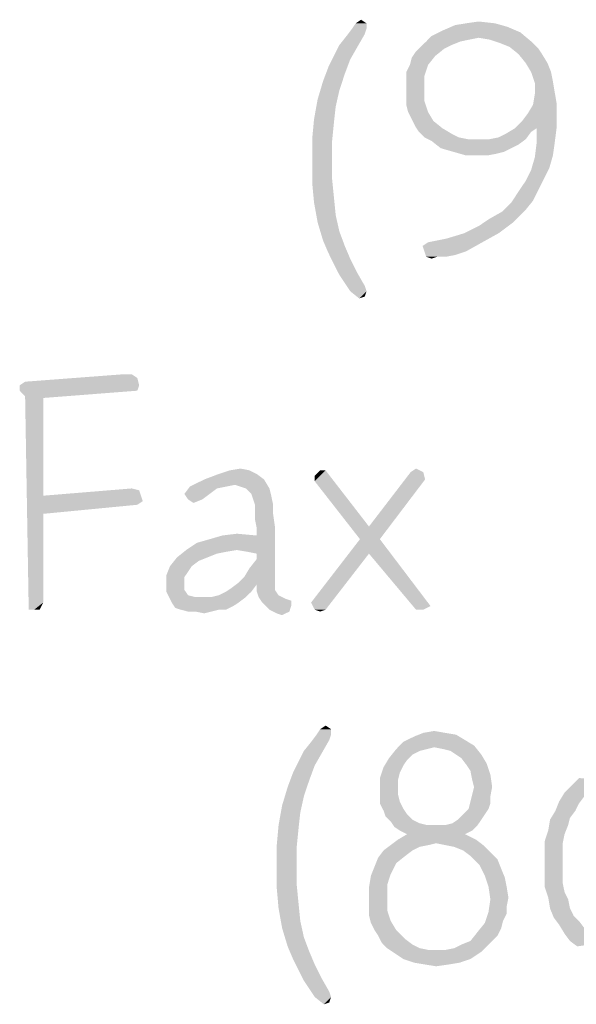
# Model space of a CAD drawing. Header units: inches. Extents: x -1.2 to 81.2, y -1.2 to 52.9.
# Tile 16 of 39: x 74.7 to 75.5, y 1.2 to 2.6. Entities that reach past the tile are written whole.
import ezdxf

# ---------------------------------------------------------------- set-up
doc = ezdxf.new("R2010")
doc.units = ezdxf.units.IN
doc.header["$LTSCALE"] = 4.4
doc.header["$MEASUREMENT"] = 0
doc.layers.get('0').update_dxf_attribs({"linetype": 'CONTINUOUS'})

msp = doc.modelspace()

# ---------------------------------------------------------------- linework, layer by layer
at = {"color": 2, "linetype": 'CONTINUOUS'}
for points in [[(75.2053, 2.6294), (75.2026, 2.6213), (75.1754, 2.6186)], [(75.2053, 2.6294), (75.1754, 2.6186), (75.1836, 2.6294)], [(75.2053, 2.6376), (75.1836, 2.6294), (75.189, 2.6376)], [(75.1836, 2.6294), (75.2053, 2.6376), (75.2053, 2.6294)], [(75.189, 2.6376), (75.1971, 2.643), (75.2053, 2.6376)], [(75.417, 2.6322), (75.3193, 2.6267), (75.3383, 2.6349)], [(75.3193, 2.6267), (75.417, 2.6322), (75.4361, 2.624)], [(75.398, 2.6376), (75.3383, 2.6349), (75.3546, 2.6376)], [(75.3383, 2.6349), (75.398, 2.6376), (75.417, 2.6322)], [(75.3546, 2.6376), (75.3736, 2.6403), (75.398, 2.6376)], [(75.1646, 2.605), (75.1754, 2.6186), (75.2026, 2.6213)], [(75.1646, 2.605), (75.2026, 2.6213), (75.1917, 2.6023)], [(75.3736, 2.6159), (75.2949, 2.6104), (75.303, 2.6186)], [(75.3736, 2.6159), (75.36, 2.6132), (75.2949, 2.6104)], [(75.4361, 2.624), (75.303, 2.6186), (75.3193, 2.6267)], [(75.3736, 2.6159), (75.303, 2.6186), (75.4361, 2.624)], [(75.3899, 2.6132), (75.3736, 2.6159), (75.4361, 2.624)], [(75.3899, 2.6132), (75.4361, 2.624), (75.4523, 2.6104)], [(75.1917, 2.6023), (75.1564, 2.5887), (75.1646, 2.605)], [(75.1564, 2.5887), (75.1917, 2.6023), (75.1808, 2.5833)], [(75.322, 2.5996), (75.2786, 2.5942), (75.2867, 2.6023)], [(75.2786, 2.5942), (75.322, 2.5996), (75.3085, 2.5887)], [(75.3465, 2.6104), (75.3329, 2.605), (75.2867, 2.6023)], [(75.3465, 2.6104), (75.2867, 2.6023), (75.2949, 2.6104)], [(75.2867, 2.6023), (75.3329, 2.605), (75.322, 2.5996)], [(75.2949, 2.6104), (75.36, 2.6132), (75.3465, 2.6104)], [(75.4523, 2.6104), (75.4062, 2.6077), (75.3899, 2.6132)], [(75.4198, 2.6023), (75.4062, 2.6077), (75.4523, 2.6104)], [(75.4198, 2.6023), (75.4523, 2.6104), (75.4632, 2.5996)], [(75.4632, 2.5996), (75.4333, 2.5914), (75.4198, 2.6023)], [(75.4333, 2.5914), (75.4632, 2.5996), (75.4686, 2.5914)], [(75.1808, 2.5833), (75.1483, 2.5724), (75.1564, 2.5887)], [(75.2704, 2.5751), (75.2732, 2.586), (75.3085, 2.5887)], [(75.2704, 2.5751), (75.3085, 2.5887), (75.2976, 2.5751)], [(75.3085, 2.5887), (75.2732, 2.586), (75.2786, 2.5942)], [(75.4686, 2.5914), (75.4442, 2.5779), (75.4333, 2.5914)], [(75.4442, 2.5779), (75.4686, 2.5914), (75.4768, 2.5779)], [(75.1727, 2.5616), (75.1401, 2.5507), (75.1483, 2.5724)], [(75.1483, 2.5724), (75.1808, 2.5833), (75.1727, 2.5616)], [(75.2976, 2.5751), (75.265, 2.5643), (75.2704, 2.5751)], [(75.265, 2.5643), (75.2976, 2.5751), (75.2922, 2.5589)], [(75.4768, 2.5779), (75.4523, 2.5643), (75.4442, 2.5779)], [(75.4523, 2.5643), (75.4768, 2.5779), (75.4822, 2.5643)], [(75.1401, 2.5507), (75.1727, 2.5616), (75.1646, 2.5371)], [(75.2922, 2.5589), (75.265, 2.5507), (75.265, 2.5643)], [(75.265, 2.5399), (75.265, 2.5507), (75.2922, 2.5589)], [(75.265, 2.5399), (75.2922, 2.5589), (75.2922, 2.5399)], [(75.4822, 2.5643), (75.4578, 2.548), (75.4523, 2.5643)], [(75.4822, 2.5643), (75.4849, 2.5507), (75.4578, 2.548)], [(75.1646, 2.5371), (75.132, 2.5236), (75.1401, 2.5507)], [(75.4578, 2.548), (75.4849, 2.5507), (75.4876, 2.5344)], [(75.4876, 2.5344), (75.4578, 2.5317), (75.4578, 2.548)], [(75.132, 2.5236), (75.1646, 2.5371), (75.1591, 2.5127)], [(75.2922, 2.5399), (75.265, 2.5263), (75.265, 2.5399)], [(75.265, 2.5263), (75.2922, 2.5399), (75.2922, 2.5208)], [(75.2922, 2.5208), (75.265, 2.5154), (75.265, 2.5263)], [(75.4904, 2.5181), (75.4551, 2.5154), (75.4578, 2.5317)], [(75.4578, 2.5317), (75.4876, 2.5344), (75.4904, 2.5181)], [(75.1591, 2.5127), (75.1266, 2.4937), (75.132, 2.5236)], [(75.1266, 2.4937), (75.1591, 2.5127), (75.1564, 2.4883)], [(75.2677, 2.5046), (75.265, 2.5154), (75.2922, 2.5208)], [(75.2677, 2.5046), (75.2922, 2.5208), (75.2976, 2.5046)], [(75.4469, 2.5018), (75.4551, 2.5154), (75.4904, 2.5181)], [(75.4469, 2.5018), (75.4904, 2.5181), (75.4904, 2.5018)], [(75.2976, 2.5046), (75.2732, 2.4937), (75.2677, 2.5046)], [(75.2732, 2.4937), (75.2976, 2.5046), (75.3057, 2.491)], [(75.4279, 2.4801), (75.4388, 2.491), (75.4904, 2.5018)], [(75.4605, 2.4801), (75.4279, 2.4801), (75.4904, 2.5018)], [(75.4904, 2.5018), (75.4388, 2.491), (75.4469, 2.5018)], [(75.4605, 2.4801), (75.4904, 2.5018), (75.4904, 2.4801)], [(75.1564, 2.4883), (75.1238, 2.4638), (75.1266, 2.4937)], [(75.1238, 2.4638), (75.1564, 2.4883), (75.1537, 2.4611)], [(75.3057, 2.491), (75.2786, 2.4828), (75.2732, 2.4937)], [(75.2786, 2.4828), (75.3057, 2.491), (75.3193, 2.4801)], [(75.3193, 2.4801), (75.284, 2.4747), (75.2786, 2.4828)], [(75.284, 2.4747), (75.3193, 2.4801), (75.3329, 2.472)], [(75.3329, 2.472), (75.2922, 2.4665), (75.284, 2.4747)], [(75.2922, 2.4665), (75.3329, 2.472), (75.3437, 2.4665)], [(75.3437, 2.4665), (75.303, 2.4611), (75.2922, 2.4665)], [(75.3437, 2.4665), (75.3573, 2.4638), (75.303, 2.4611)], [(75.3899, 2.4638), (75.4035, 2.4665), (75.4523, 2.4747)], [(75.3899, 2.4638), (75.4523, 2.4747), (75.4442, 2.4638)], [(75.4035, 2.4665), (75.4143, 2.472), (75.4523, 2.4747)], [(75.4605, 2.4801), (75.4523, 2.4747), (75.4143, 2.472)], [(75.4605, 2.4801), (75.4143, 2.472), (75.4279, 2.4801)], [(75.4904, 2.4801), (75.4605, 2.4584), (75.4605, 2.4801)], [(75.4605, 2.4584), (75.4904, 2.4801), (75.4876, 2.4584)], [(75.1537, 2.4611), (75.1238, 2.4313), (75.1238, 2.4638)], [(75.1238, 2.4313), (75.1537, 2.4611), (75.1537, 2.4313)], [(75.3899, 2.4638), (75.4442, 2.4638), (75.303, 2.4611)], [(75.3736, 2.4638), (75.3899, 2.4638), (75.303, 2.4611)], [(75.3573, 2.4638), (75.3736, 2.4638), (75.303, 2.4611)], [(75.303, 2.4611), (75.4442, 2.4638), (75.4333, 2.4557)], [(75.4333, 2.4557), (75.3166, 2.4503), (75.303, 2.4611)], [(75.3166, 2.4503), (75.4333, 2.4557), (75.4225, 2.4503)], [(75.4876, 2.4584), (75.4849, 2.4394), (75.4578, 2.4367)], [(75.4876, 2.4584), (75.4578, 2.4367), (75.4605, 2.4584)], [(75.4225, 2.4503), (75.3356, 2.4448), (75.3166, 2.4503)], [(75.3356, 2.4448), (75.4225, 2.4503), (75.4116, 2.4448)], [(75.4116, 2.4448), (75.3546, 2.4394), (75.3356, 2.4448)], [(75.4116, 2.4448), (75.4008, 2.4421), (75.3546, 2.4394)], [(75.3736, 2.4394), (75.3546, 2.4394), (75.4008, 2.4421)], [(75.3736, 2.4394), (75.4008, 2.4421), (75.3872, 2.4394)], [(75.4578, 2.4367), (75.4849, 2.4394), (75.4795, 2.4204)], [(75.1537, 2.4313), (75.1537, 2.4041), (75.1238, 2.3987)], [(75.1537, 2.4313), (75.1238, 2.3987), (75.1238, 2.4313)], [(75.4795, 2.4204), (75.4523, 2.4177), (75.4578, 2.4367)], [(75.4713, 2.4041), (75.4442, 2.4014), (75.4523, 2.4177)], [(75.4523, 2.4177), (75.4795, 2.4204), (75.4713, 2.4041)], [(75.1238, 2.3987), (75.1537, 2.4041), (75.1564, 2.377)], [(75.1564, 2.377), (75.1266, 2.3688), (75.1238, 2.3987)], [(75.4632, 2.3878), (75.4333, 2.3851), (75.4442, 2.4014)], [(75.4442, 2.4014), (75.4713, 2.4041), (75.4632, 2.3878)], [(75.4551, 2.3715), (75.4225, 2.3688), (75.4333, 2.3851)], [(75.4333, 2.3851), (75.4632, 2.3878), (75.4551, 2.3715)], [(75.1266, 2.3688), (75.1564, 2.377), (75.1591, 2.3498)], [(75.1591, 2.3498), (75.132, 2.3389), (75.1266, 2.3688)], [(75.4442, 2.358), (75.4089, 2.3552), (75.4225, 2.3688)], [(75.4225, 2.3688), (75.4551, 2.3715), (75.4442, 2.358)], [(75.132, 2.3389), (75.1591, 2.3498), (75.1646, 2.3254)], [(75.3899, 2.3444), (75.4089, 2.3552), (75.4442, 2.358)], [(75.3899, 2.3444), (75.4442, 2.358), (75.4252, 2.3389)], [(75.1646, 2.3254), (75.1401, 2.3118), (75.132, 2.3389)], [(75.3519, 2.3227), (75.3736, 2.3335), (75.4252, 2.3389)], [(75.3519, 2.3227), (75.4252, 2.3389), (75.4035, 2.3227)], [(75.4252, 2.3389), (75.3736, 2.3335), (75.3899, 2.3444)], [(75.1401, 2.3118), (75.1646, 2.3254), (75.1727, 2.3037)], [(75.2976, 2.3091), (75.3247, 2.3145), (75.4035, 2.3227)], [(75.2976, 2.3091), (75.4035, 2.3227), (75.379, 2.3091)], [(75.4035, 2.3227), (75.3247, 2.3145), (75.3519, 2.3227)], [(75.1727, 2.3037), (75.1483, 2.2928), (75.1401, 2.3118)], [(75.379, 2.3091), (75.2894, 2.3037), (75.2976, 2.3091)], [(75.2922, 2.2955), (75.2894, 2.3037), (75.379, 2.3091)], [(75.2922, 2.2955), (75.379, 2.3091), (75.3546, 2.2955)], [(75.1483, 2.2928), (75.1727, 2.3037), (75.1808, 2.2846)], [(75.1808, 2.2846), (75.1564, 2.2765), (75.1483, 2.2928)], [(75.3546, 2.2955), (75.2949, 2.2874), (75.2922, 2.2955)], [(75.3546, 2.2955), (75.3383, 2.2901), (75.2949, 2.2874)], [(75.3112, 2.2874), (75.2949, 2.2874), (75.3383, 2.2901)], [(75.3112, 2.2874), (75.3383, 2.2901), (75.3247, 2.2874)], [(75.1564, 2.2765), (75.1808, 2.2846), (75.1917, 2.2629)], [(75.1917, 2.2629), (75.1646, 2.2602), (75.1564, 2.2765)], [(75.3112, 2.2874), (75.303, 2.2846), (75.2949, 2.2874)], [(75.1754, 2.2439), (75.1646, 2.2602), (75.1917, 2.2629)], [(75.1754, 2.2439), (75.1917, 2.2629), (75.2026, 2.2439)], [(75.2026, 2.2439), (75.1808, 2.2358), (75.1754, 2.2439)], [(75.1808, 2.2358), (75.2026, 2.2439), (75.2053, 2.2358)], [(75.2053, 2.2358), (75.1944, 2.2249), (75.1808, 2.2358)], [(75.2053, 2.2358), (75.2026, 2.2276), (75.1944, 2.2249)], [(74.6851, 2.0946), (74.6932, 2.1), (74.8615, 2.1055)], [(74.6851, 2.0946), (74.8615, 2.1055), (74.8643, 2.0946)], [(74.8534, 2.1109), (74.8615, 2.1055), (74.6932, 2.1)], [(74.8452, 2.1109), (74.8534, 2.1109), (74.6932, 2.1)], [(74.8452, 2.1109), (74.6932, 2.1), (74.8371, 2.1109)], [(74.8643, 2.0946), (74.6851, 2.0865), (74.6851, 2.0946)], [(74.6851, 2.0865), (74.8643, 2.0946), (74.8615, 2.0865)], [(74.8615, 2.0865), (74.6932, 2.0783), (74.6851, 2.0865)], [(74.6932, 2.0783), (74.8615, 2.0865), (74.7204, 2.0756)], [(74.7204, 2.0756), (74.6986, 1.758), (74.6932, 2.0783)], [(74.7204, 2.0756), (74.7204, 1.929), (74.6986, 1.758)], [(75.0299, 1.967), (74.9837, 1.9616), (75, 1.967)], [(74.9837, 1.9616), (75.0299, 1.967), (75.0407, 1.9616)], [(75, 1.967), (75.0163, 1.9697), (75.0299, 1.967)], [(75.1439, 1.967), (75.1276, 1.9589), (75.1357, 1.967)], [(75.1276, 1.9507), (75.1276, 1.9589), (75.1439, 1.967)], [(75.1276, 1.9507), (75.1439, 1.967), (75.209, 1.8828)], [(75.2715, 1.9643), (75.2796, 1.9697), (75.2905, 1.9643)], [(75.0516, 1.9534), (75.0081, 1.9453), (74.9403, 1.9426)], [(75.0516, 1.9534), (74.9403, 1.9426), (74.962, 1.9534)], [(75.0407, 1.9616), (74.962, 1.9534), (74.9837, 1.9616)], [(74.962, 1.9534), (75.0407, 1.9616), (75.0516, 1.9534)], [(75.0244, 1.9399), (75.0081, 1.9453), (75.0516, 1.9534)], [(75.0244, 1.9399), (75.0516, 1.9534), (75.0597, 1.9399)], [(75.209, 1.8828), (75.1955, 1.8638), (75.1276, 1.9507)], [(75.1955, 1.8638), (75.209, 1.8828), (75.2932, 1.9534)], [(75.1955, 1.8638), (75.2932, 1.9534), (75.2253, 1.8638)], [(75.2905, 1.9643), (75.2932, 1.9534), (75.209, 1.8828)], [(75.2905, 1.9643), (75.209, 1.8828), (75.2715, 1.9643)], [(74.8643, 1.9371), (74.7204, 1.929), (74.8534, 1.9399)], [(74.7204, 1.929), (74.8643, 1.9371), (74.867, 1.929)], [(74.9946, 1.9426), (74.981, 1.9399), (74.9321, 1.9317)], [(74.9946, 1.9426), (74.9321, 1.9317), (74.9403, 1.9426)], [(74.9321, 1.9317), (74.981, 1.9399), (74.9701, 1.9317)], [(74.9403, 1.9426), (75.0081, 1.9453), (74.9946, 1.9426)], [(75.0597, 1.9399), (75.0326, 1.9317), (75.0244, 1.9399)], [(75.0326, 1.9317), (75.0597, 1.9399), (75.0624, 1.929)], [(74.7204, 1.929), (74.7204, 1.9018), (74.6986, 1.758)], [(74.867, 1.929), (74.8697, 1.9208), (74.7204, 1.9018)], [(74.7204, 1.929), (74.867, 1.929), (74.7204, 1.9018)], [(74.8697, 1.9208), (74.8615, 1.9154), (74.7204, 1.9018)], [(74.9701, 1.9317), (74.9376, 1.9236), (74.9321, 1.9317)], [(74.9376, 1.9236), (74.9701, 1.9317), (74.9593, 1.9236)], [(74.9593, 1.9236), (74.9457, 1.9181), (74.9376, 1.9236)], [(75.0624, 1.929), (75.0353, 1.9236), (75.0326, 1.9317)], [(75.038, 1.9154), (75.0353, 1.9236), (75.0624, 1.929)], [(75.038, 1.9154), (75.0624, 1.929), (75.0652, 1.9154)], [(75.0652, 1.9154), (75.038, 1.9046), (75.038, 1.9154)], [(75.038, 1.9046), (75.0652, 1.9154), (75.0652, 1.9018)], [(74.7204, 1.9018), (74.7204, 1.7688), (74.6986, 1.758)], [(75.0652, 1.9018), (75.038, 1.8937), (75.038, 1.9046)], [(75.038, 1.8937), (75.0652, 1.9018), (75.0679, 1.8828)], [(75.0679, 1.8828), (75.0407, 1.8801), (75.038, 1.8937)], [(75.0109, 1.8475), (75.0407, 1.8693), (75.0679, 1.8828)], [(75.0271, 1.8448), (75.0109, 1.8475), (75.0679, 1.8828)], [(75.0407, 1.8421), (75.0271, 1.8448), (75.0679, 1.8828)], [(75.0407, 1.8693), (75.0407, 1.8801), (75.0679, 1.8828)], [(75.0407, 1.834), (75.0407, 1.8421), (75.0679, 1.8828)], [(75.0407, 1.834), (75.0679, 1.8828), (75.0679, 1.7987)], [(74.9348, 1.8475), (74.9511, 1.8584), (75.0407, 1.8693)], [(75.0109, 1.8475), (74.9348, 1.8475), (75.0407, 1.8693)], [(74.9511, 1.8584), (74.9701, 1.8638), (75.0407, 1.8693)], [(75.0407, 1.8693), (74.9701, 1.8638), (74.9891, 1.8693)], [(74.9891, 1.8693), (75.0109, 1.872), (75.0407, 1.8693)], [(75.2253, 1.8638), (75.209, 1.8421), (75.1222, 1.7688)], [(75.2253, 1.8638), (75.1222, 1.7688), (75.1955, 1.8638)], [(75.209, 1.8421), (75.2253, 1.8638), (75.3014, 1.7634)], [(75.0109, 1.8475), (74.9946, 1.8448), (74.9213, 1.8367)], [(75.0109, 1.8475), (74.9213, 1.8367), (74.9348, 1.8475)], [(74.9674, 1.8367), (74.9538, 1.8313), (74.9104, 1.8231)], [(74.9674, 1.8367), (74.9104, 1.8231), (74.9213, 1.8367)], [(74.9946, 1.8448), (74.981, 1.8421), (74.9213, 1.8367)], [(74.9213, 1.8367), (74.981, 1.8421), (74.9674, 1.8367)], [(75.0217, 1.8068), (75.0299, 1.8204), (75.0407, 1.834)], [(75.0679, 1.7987), (75.0217, 1.8068), (75.0407, 1.834)], [(75.1276, 1.758), (75.1222, 1.7688), (75.209, 1.8421)], [(75.1276, 1.758), (75.209, 1.8421), (75.1439, 1.758)], [(75.3014, 1.7634), (75.2796, 1.758), (75.209, 1.8421)], [(74.943, 1.8231), (74.9376, 1.815), (74.905, 1.8095)], [(74.943, 1.8231), (74.905, 1.8095), (74.9104, 1.8231)], [(74.9104, 1.8231), (74.9538, 1.8313), (74.943, 1.8231)], [(74.905, 1.8095), (74.9376, 1.815), (74.9321, 1.8068)], [(74.9321, 1.8068), (74.905, 1.7932), (74.905, 1.8095)], [(74.9321, 1.8068), (74.9321, 1.796), (74.905, 1.7932)], [(75.0679, 1.7987), (75.0136, 1.7987), (75.0217, 1.8068)], [(74.905, 1.7932), (74.9321, 1.796), (74.9321, 1.7878)], [(74.9321, 1.7878), (74.905, 1.7851), (74.905, 1.7932)], [(74.905, 1.7851), (74.9321, 1.7878), (74.9376, 1.7797)], [(74.9946, 1.7851), (75.0027, 1.7905), (75.0407, 1.796)], [(74.9946, 1.7851), (75.0407, 1.796), (75.0326, 1.7851)], [(75.0407, 1.796), (75.0027, 1.7905), (75.0136, 1.7987)], [(75.0136, 1.7987), (75.0679, 1.7987), (75.0407, 1.796)], [(75.0407, 1.796), (75.0679, 1.7987), (75.0679, 1.7878)], [(75.0679, 1.7878), (75.0407, 1.7851), (75.0407, 1.796)], [(75.0407, 1.7851), (75.0679, 1.7878), (75.0733, 1.7797)], [(74.9376, 1.7797), (74.9131, 1.7688), (74.905, 1.7851)], [(74.9376, 1.7797), (74.9484, 1.777), (74.9131, 1.7688)], [(74.9728, 1.777), (75.0244, 1.777), (74.9131, 1.7688)], [(74.962, 1.777), (74.9728, 1.777), (74.9131, 1.7688)], [(74.9484, 1.777), (74.962, 1.777), (74.9131, 1.7688)], [(74.9131, 1.7688), (75.0244, 1.777), (75.0136, 1.7688)], [(74.9728, 1.777), (74.9837, 1.7797), (75.0326, 1.7851)], [(74.9728, 1.777), (75.0326, 1.7851), (75.0244, 1.777)], [(75.0326, 1.7851), (74.9837, 1.7797), (74.9946, 1.7851)], [(75.0733, 1.7797), (75.0434, 1.777), (75.0407, 1.7851)], [(75.0434, 1.777), (75.0733, 1.7797), (75.0842, 1.7742)], [(75.0842, 1.7742), (75.0489, 1.7688), (75.0434, 1.777)], [(75.0842, 1.7742), (75.0923, 1.7715), (75.0489, 1.7688)], [(74.7068, 1.758), (74.6986, 1.758), (74.7204, 1.7688)], [(74.7068, 1.758), (74.7204, 1.7688), (74.7149, 1.758)], [(75.0136, 1.7688), (74.9185, 1.7607), (74.9131, 1.7688)], [(75.0136, 1.7688), (75.0054, 1.7634), (74.9185, 1.7607)], [(74.9267, 1.758), (74.9185, 1.7607), (75.0054, 1.7634)], [(74.9837, 1.758), (74.9267, 1.758), (75.0054, 1.7634)], [(74.9837, 1.758), (74.9376, 1.7552), (74.9267, 1.758)], [(74.9484, 1.7552), (74.9376, 1.7552), (74.9837, 1.758)], [(74.9484, 1.7552), (74.9837, 1.758), (74.9728, 1.7552)], [(74.9837, 1.758), (75.0054, 1.7634), (74.9946, 1.758)], [(75.0489, 1.7688), (75.0923, 1.7715), (75.0923, 1.7634)], [(75.0923, 1.7634), (75.0597, 1.758), (75.0489, 1.7688)], [(75.0597, 1.758), (75.0923, 1.7634), (75.0896, 1.7552)], [(75.0896, 1.7552), (75.0706, 1.7525), (75.0597, 1.758)], [(75.1439, 1.758), (75.1357, 1.7552), (75.1276, 1.758)], [(75.2796, 1.758), (75.3014, 1.7634), (75.2905, 1.758)], [(74.9728, 1.7552), (74.962, 1.7525), (74.9484, 1.7552)], [(75.0706, 1.7525), (75.0896, 1.7552), (75.0787, 1.7498)], [(75.1358, 1.5788), (75.144, 1.5842), (75.1521, 1.5788)], [(75.1521, 1.5706), (75.1494, 1.5625), (75.1223, 1.5598)], [(75.1521, 1.5706), (75.1223, 1.5598), (75.1304, 1.5706)], [(75.1521, 1.5788), (75.1304, 1.5706), (75.1358, 1.5788)], [(75.1304, 1.5706), (75.1521, 1.5788), (75.1521, 1.5706)], [(75.353, 1.5625), (75.2607, 1.5598), (75.277, 1.5679)], [(75.3232, 1.5733), (75.3395, 1.5706), (75.277, 1.5679)], [(75.3232, 1.5733), (75.277, 1.5679), (75.2906, 1.5733)], [(75.277, 1.5679), (75.3395, 1.5706), (75.353, 1.5625)], [(75.2906, 1.5733), (75.3069, 1.5761), (75.3232, 1.5733)], [(75.1114, 1.5462), (75.1223, 1.5598), (75.1494, 1.5625)], [(75.1114, 1.5462), (75.1494, 1.5625), (75.1386, 1.5435)], [(75.3069, 1.5516), (75.2499, 1.5489), (75.2607, 1.5598)], [(75.2499, 1.5489), (75.3069, 1.5516), (75.296, 1.5489)], [(75.2607, 1.5598), (75.353, 1.5625), (75.3666, 1.5543)], [(75.2607, 1.5598), (75.3666, 1.5543), (75.3069, 1.5516)], [(75.3205, 1.5489), (75.3069, 1.5516), (75.3666, 1.5543)], [(75.3313, 1.5462), (75.3205, 1.5489), (75.3666, 1.5543)], [(75.3395, 1.5408), (75.3313, 1.5462), (75.3666, 1.5543)], [(75.3395, 1.5408), (75.3666, 1.5543), (75.3775, 1.5408)], [(75.1386, 1.5435), (75.1033, 1.5299), (75.1114, 1.5462)], [(75.1033, 1.5299), (75.1386, 1.5435), (75.1277, 1.5245)], [(75.296, 1.5489), (75.2852, 1.5462), (75.239, 1.5353)], [(75.296, 1.5489), (75.239, 1.5353), (75.2499, 1.5489)], [(75.2852, 1.5462), (75.2743, 1.5408), (75.239, 1.5353)], [(75.239, 1.5353), (75.2743, 1.5408), (75.2662, 1.5326)], [(75.3775, 1.5408), (75.3476, 1.5353), (75.3395, 1.5408)], [(75.3476, 1.5353), (75.3775, 1.5408), (75.3856, 1.5272)], [(75.1277, 1.5245), (75.0951, 1.5136), (75.1033, 1.5299)], [(75.0951, 1.5136), (75.1277, 1.5245), (75.1196, 1.5027)], [(75.2553, 1.5136), (75.2254, 1.5055), (75.2309, 1.5218)], [(75.2662, 1.5326), (75.2309, 1.5218), (75.239, 1.5353)], [(75.2662, 1.5326), (75.2607, 1.5245), (75.2309, 1.5218)], [(75.2309, 1.5218), (75.2607, 1.5245), (75.2553, 1.5136)], [(75.3856, 1.5272), (75.3558, 1.5245), (75.3476, 1.5353)], [(75.3612, 1.5163), (75.3558, 1.5245), (75.3856, 1.5272)], [(75.3612, 1.5163), (75.3856, 1.5272), (75.3911, 1.5109)], [(75.1196, 1.5027), (75.087, 1.4919), (75.0951, 1.5136)], [(75.2254, 1.5055), (75.2553, 1.5136), (75.2526, 1.5027)], [(75.3911, 1.5109), (75.3639, 1.5027), (75.3612, 1.5163)], [(75.3666, 1.4919), (75.3639, 1.5027), (75.3911, 1.5109)], [(75.3666, 1.4919), (75.3911, 1.5109), (75.3938, 1.4919)], [(75.1114, 1.4783), (75.0788, 1.4647), (75.087, 1.4919)], [(75.087, 1.4919), (75.1196, 1.5027), (75.1114, 1.4783)], [(75.2526, 1.5027), (75.2254, 1.4892), (75.2254, 1.5055)], [(75.2526, 1.5027), (75.2526, 1.4919), (75.2254, 1.4892)], [(75.2254, 1.4892), (75.2526, 1.4919), (75.2526, 1.481)], [(75.3938, 1.4919), (75.3639, 1.481), (75.3666, 1.4919)], [(75.3639, 1.481), (75.3938, 1.4919), (75.3911, 1.4783)], [(75.5512, 1.4946), (75.5431, 1.4865), (75.5024, 1.4837)], [(75.5512, 1.4946), (75.5024, 1.4837), (75.5132, 1.4946)], [(75.5621, 1.5027), (75.5132, 1.4946), (75.5241, 1.5055)], [(75.5132, 1.4946), (75.5621, 1.5027), (75.5512, 1.4946)], [(75.0788, 1.4647), (75.1114, 1.4783), (75.106, 1.4539)], [(75.2526, 1.481), (75.2254, 1.4783), (75.2254, 1.4892)], [(75.2254, 1.4783), (75.2526, 1.481), (75.2553, 1.4702)], [(75.2553, 1.4702), (75.2254, 1.4675), (75.2254, 1.4783)], [(75.3911, 1.4783), (75.3612, 1.4702), (75.3639, 1.481)], [(75.3612, 1.4702), (75.3911, 1.4783), (75.3911, 1.4675)], [(75.5322, 1.4783), (75.4942, 1.4702), (75.5024, 1.4837)], [(75.4942, 1.4702), (75.5322, 1.4783), (75.5241, 1.4675)], [(75.5024, 1.4837), (75.5431, 1.4865), (75.5322, 1.4783)], [(75.106, 1.4539), (75.0734, 1.4349), (75.0788, 1.4647)], [(75.2254, 1.4675), (75.2553, 1.4702), (75.2607, 1.4593)], [(75.2607, 1.4593), (75.2309, 1.4566), (75.2254, 1.4675)], [(75.3911, 1.4675), (75.3585, 1.4593), (75.3612, 1.4702)], [(75.3585, 1.4593), (75.3911, 1.4675), (75.3883, 1.4593)], [(75.5241, 1.4675), (75.4888, 1.4566), (75.4942, 1.4702)], [(75.4888, 1.4566), (75.5241, 1.4675), (75.5187, 1.4566)], [(75.0734, 1.4349), (75.106, 1.4539), (75.1033, 1.4294)], [(75.2309, 1.4566), (75.2607, 1.4593), (75.2662, 1.4512)], [(75.2662, 1.4512), (75.2336, 1.4484), (75.2309, 1.4566)], [(75.2336, 1.4484), (75.2662, 1.4512), (75.2743, 1.443)], [(75.2743, 1.443), (75.2417, 1.4403), (75.2336, 1.4484)], [(75.3829, 1.4512), (75.3422, 1.443), (75.3503, 1.4512)], [(75.3422, 1.443), (75.3829, 1.4512), (75.3775, 1.443)], [(75.3883, 1.4593), (75.3503, 1.4512), (75.3585, 1.4593)], [(75.3503, 1.4512), (75.3883, 1.4593), (75.3829, 1.4512)], [(75.5187, 1.4566), (75.5105, 1.4457), (75.4806, 1.443)], [(75.5187, 1.4566), (75.4806, 1.443), (75.4888, 1.4566)], [(75.1033, 1.4294), (75.0707, 1.405), (75.0734, 1.4349)], [(75.2417, 1.4403), (75.2743, 1.443), (75.2852, 1.4376)], [(75.2852, 1.4376), (75.2472, 1.4322), (75.2417, 1.4403)], [(75.2852, 1.4376), (75.296, 1.4349), (75.2472, 1.4322)], [(75.3232, 1.4349), (75.372, 1.4349), (75.2472, 1.4322)], [(75.3096, 1.4349), (75.3232, 1.4349), (75.2472, 1.4322)], [(75.296, 1.4349), (75.3096, 1.4349), (75.2472, 1.4322)], [(75.2553, 1.4267), (75.2472, 1.4322), (75.372, 1.4349)], [(75.2553, 1.4267), (75.372, 1.4349), (75.3639, 1.4267)], [(75.3232, 1.4349), (75.334, 1.4376), (75.3775, 1.443)], [(75.3232, 1.4349), (75.3775, 1.443), (75.372, 1.4349)], [(75.3775, 1.443), (75.334, 1.4376), (75.3422, 1.443)], [(75.5078, 1.4349), (75.4779, 1.4267), (75.4806, 1.443)], [(75.4779, 1.4267), (75.5078, 1.4349), (75.5024, 1.4213)], [(75.4806, 1.443), (75.5105, 1.4457), (75.5078, 1.4349)], [(75.0707, 1.405), (75.1033, 1.4294), (75.1006, 1.4023)], [(75.353, 1.4213), (75.2526, 1.4132), (75.2662, 1.4213)], [(75.2526, 1.4132), (75.353, 1.4213), (75.3693, 1.4132)], [(75.3639, 1.4267), (75.2662, 1.4213), (75.2553, 1.4267)], [(75.2662, 1.4213), (75.3639, 1.4267), (75.353, 1.4213)], [(75.5024, 1.4213), (75.4725, 1.4104), (75.4779, 1.4267)], [(75.4725, 1.4104), (75.5024, 1.4213), (75.4996, 1.4077)], [(75.1006, 1.4023), (75.0707, 1.3724), (75.0707, 1.405)], [(75.2987, 1.405), (75.2852, 1.4023), (75.2309, 1.3969)], [(75.2987, 1.405), (75.2309, 1.3969), (75.2417, 1.405)], [(75.3693, 1.4132), (75.3096, 1.4077), (75.2417, 1.405)], [(75.3693, 1.4132), (75.2417, 1.405), (75.2526, 1.4132)], [(75.2417, 1.405), (75.3096, 1.4077), (75.2987, 1.405)], [(75.3232, 1.405), (75.3096, 1.4077), (75.3693, 1.4132)], [(75.3232, 1.405), (75.3693, 1.4132), (75.3802, 1.405)], [(75.3802, 1.405), (75.3368, 1.4023), (75.3232, 1.405)], [(75.3503, 1.3969), (75.3368, 1.4023), (75.3802, 1.405)], [(75.3503, 1.3969), (75.3802, 1.405), (75.3911, 1.3942)], [(75.4996, 1.4077), (75.4725, 1.3942), (75.4725, 1.4104)], [(75.4725, 1.3942), (75.4996, 1.4077), (75.4996, 1.3942)], [(75.0707, 1.3724), (75.1006, 1.4023), (75.1006, 1.3724)], [(75.2743, 1.3969), (75.2635, 1.3887), (75.2227, 1.386)], [(75.2743, 1.3969), (75.2227, 1.386), (75.2309, 1.3969)], [(75.2227, 1.386), (75.2635, 1.3887), (75.2499, 1.3779)], [(75.2309, 1.3969), (75.2852, 1.4023), (75.2743, 1.3969)], [(75.3911, 1.3942), (75.3612, 1.3887), (75.3503, 1.3969)], [(75.3612, 1.3887), (75.3911, 1.3942), (75.4019, 1.3833)], [(75.4019, 1.3833), (75.3748, 1.3751), (75.3612, 1.3887)], [(75.4996, 1.3942), (75.4996, 1.3779), (75.4725, 1.3751)], [(75.4996, 1.3942), (75.4725, 1.3751), (75.4725, 1.3942)], [(75.2499, 1.3779), (75.2173, 1.3724), (75.2227, 1.386)], [(75.2173, 1.3724), (75.2499, 1.3779), (75.2417, 1.3616)], [(75.3748, 1.3751), (75.4019, 1.3833), (75.4073, 1.3697)], [(75.4073, 1.3697), (75.3829, 1.3589), (75.3748, 1.3751)], [(75.4725, 1.3751), (75.4996, 1.3779), (75.4996, 1.3616)], [(75.4996, 1.3616), (75.4725, 1.3589), (75.4725, 1.3751)], [(75.1006, 1.3724), (75.1006, 1.3453), (75.0707, 1.3399)], [(75.1006, 1.3724), (75.0707, 1.3399), (75.0707, 1.3724)], [(75.2363, 1.3453), (75.2092, 1.3426), (75.2119, 1.3589)], [(75.2417, 1.3616), (75.2119, 1.3589), (75.2173, 1.3724)], [(75.2119, 1.3589), (75.2417, 1.3616), (75.2363, 1.3453)], [(75.3829, 1.3589), (75.4073, 1.3697), (75.4128, 1.3561)], [(75.4128, 1.3561), (75.3883, 1.3426), (75.3829, 1.3589)], [(75.4725, 1.3589), (75.4996, 1.3616), (75.4996, 1.348)], [(75.4996, 1.348), (75.4725, 1.3426), (75.4725, 1.3589)], [(75.0707, 1.3399), (75.1006, 1.3453), (75.1033, 1.3181)], [(75.2092, 1.3263), (75.2092, 1.3426), (75.2363, 1.3453)], [(75.2092, 1.3263), (75.2363, 1.3453), (75.2363, 1.3263)], [(75.3883, 1.3426), (75.4128, 1.3561), (75.4155, 1.3426)], [(75.4725, 1.3426), (75.4996, 1.348), (75.5024, 1.3344)], [(75.1033, 1.3181), (75.0734, 1.31), (75.0707, 1.3399)], [(75.4155, 1.3426), (75.3911, 1.3236), (75.3883, 1.3426)], [(75.4155, 1.3426), (75.4182, 1.3263), (75.3911, 1.3236)], [(75.5024, 1.3344), (75.4779, 1.3263), (75.4725, 1.3426)], [(75.4779, 1.3263), (75.5024, 1.3344), (75.5078, 1.3236)], [(75.0734, 1.31), (75.1033, 1.3181), (75.106, 1.291)], [(75.2363, 1.3263), (75.2092, 1.3127), (75.2092, 1.3263)], [(75.2092, 1.3127), (75.2363, 1.3263), (75.2363, 1.3073)], [(75.4155, 1.3127), (75.3883, 1.3046), (75.3911, 1.3236)], [(75.3911, 1.3236), (75.4182, 1.3263), (75.4155, 1.3127)], [(75.5078, 1.3236), (75.4806, 1.31), (75.4779, 1.3263)], [(75.4806, 1.31), (75.5078, 1.3236), (75.5105, 1.31)], [(75.106, 1.291), (75.0788, 1.2801), (75.0734, 1.31)], [(75.2363, 1.3073), (75.2092, 1.2991), (75.2092, 1.3127)], [(75.2092, 1.2991), (75.2363, 1.3073), (75.2417, 1.291)], [(75.4155, 1.3018), (75.3829, 1.2883), (75.3883, 1.3046)], [(75.4155, 1.3018), (75.4101, 1.291), (75.3829, 1.2883)], [(75.3883, 1.3046), (75.4155, 1.3127), (75.4155, 1.3018)], [(75.5105, 1.31), (75.4861, 1.2964), (75.4806, 1.31)], [(75.5105, 1.31), (75.5159, 1.2991), (75.4861, 1.2964)], [(75.0788, 1.2801), (75.106, 1.291), (75.1114, 1.2665)], [(75.2417, 1.291), (75.2119, 1.2883), (75.2092, 1.2991)], [(75.2173, 1.2774), (75.2119, 1.2883), (75.2417, 1.291)], [(75.2173, 1.2774), (75.2417, 1.291), (75.2499, 1.2774)], [(75.4073, 1.2801), (75.372, 1.2747), (75.3829, 1.2883)], [(75.3829, 1.2883), (75.4101, 1.291), (75.4073, 1.2801)], [(75.4861, 1.2964), (75.5159, 1.2991), (75.5241, 1.291)], [(75.5241, 1.291), (75.4942, 1.2856), (75.4861, 1.2964)], [(75.4942, 1.2856), (75.5241, 1.291), (75.5322, 1.2801)], [(75.5322, 1.2801), (75.5024, 1.272), (75.4942, 1.2856)], [(75.1114, 1.2665), (75.087, 1.253), (75.0788, 1.2801)], [(75.2499, 1.2774), (75.2227, 1.2693), (75.2173, 1.2774)], [(75.2227, 1.2693), (75.2499, 1.2774), (75.2635, 1.2638)], [(75.4019, 1.2693), (75.3612, 1.2611), (75.372, 1.2747)], [(75.372, 1.2747), (75.4073, 1.2801), (75.4019, 1.2693)], [(75.5024, 1.272), (75.5322, 1.2801), (75.5404, 1.272)], [(75.5404, 1.272), (75.5105, 1.2611), (75.5024, 1.272)], [(75.5404, 1.272), (75.5485, 1.2665), (75.5105, 1.2611)], [(75.087, 1.253), (75.1114, 1.2665), (75.1196, 1.2448)], [(75.2635, 1.2638), (75.2282, 1.2584), (75.2227, 1.2693)], [(75.2282, 1.2584), (75.2635, 1.2638), (75.2743, 1.2557)], [(75.2743, 1.2557), (75.2363, 1.2503), (75.2282, 1.2584)], [(75.2363, 1.2503), (75.2743, 1.2557), (75.2852, 1.2503)], [(75.3856, 1.253), (75.3368, 1.2503), (75.3476, 1.2557)], [(75.3938, 1.2611), (75.3476, 1.2557), (75.3612, 1.2611)], [(75.3476, 1.2557), (75.3938, 1.2611), (75.3856, 1.253)], [(75.3612, 1.2611), (75.4019, 1.2693), (75.3938, 1.2611)], [(75.5105, 1.2611), (75.5485, 1.2665), (75.5594, 1.2584)], [(75.5594, 1.2584), (75.5214, 1.253), (75.5105, 1.2611)], [(75.1196, 1.2448), (75.0951, 1.234), (75.087, 1.253)], [(75.0951, 1.234), (75.1196, 1.2448), (75.1277, 1.2258)], [(75.2852, 1.2503), (75.2444, 1.2448), (75.2363, 1.2503)], [(75.2852, 1.2503), (75.2987, 1.2475), (75.2444, 1.2448)], [(75.3096, 1.2475), (75.3232, 1.2475), (75.2444, 1.2448)], [(75.2987, 1.2475), (75.3096, 1.2475), (75.2444, 1.2448)], [(75.3775, 1.2448), (75.2444, 1.2448), (75.3232, 1.2475)], [(75.3775, 1.2448), (75.2607, 1.234), (75.2444, 1.2448)], [(75.2607, 1.234), (75.3775, 1.2448), (75.3612, 1.234)], [(75.3232, 1.2475), (75.3368, 1.2503), (75.3856, 1.253)], [(75.3232, 1.2475), (75.3856, 1.253), (75.3775, 1.2448)], [(75.1277, 1.2258), (75.1033, 1.2177), (75.0951, 1.234)], [(75.3612, 1.234), (75.277, 1.2285), (75.2607, 1.234)], [(75.277, 1.2285), (75.3612, 1.234), (75.3449, 1.2285)], [(75.3449, 1.2285), (75.2933, 1.2258), (75.277, 1.2285)], [(75.2933, 1.2258), (75.3449, 1.2285), (75.3286, 1.2258)], [(75.1033, 1.2177), (75.1277, 1.2258), (75.1386, 1.2041)], [(75.1386, 1.2041), (75.1114, 1.2014), (75.1033, 1.2177)], [(75.3286, 1.2258), (75.3096, 1.2231), (75.2933, 1.2258)], [(75.1223, 1.1851), (75.1114, 1.2014), (75.1386, 1.2041)], [(75.1223, 1.1851), (75.1386, 1.2041), (75.1494, 1.1851)], [(75.1494, 1.1851), (75.1277, 1.177), (75.1223, 1.1851)], [(75.1277, 1.177), (75.1494, 1.1851), (75.1521, 1.177)], [(75.1521, 1.177), (75.1413, 1.1661), (75.1277, 1.177)], [(75.1521, 1.177), (75.1494, 1.1688), (75.1413, 1.1661)]]:
    msp.add_solid(points, dxfattribs=at)

doc.saveas('drawing.dxf')
